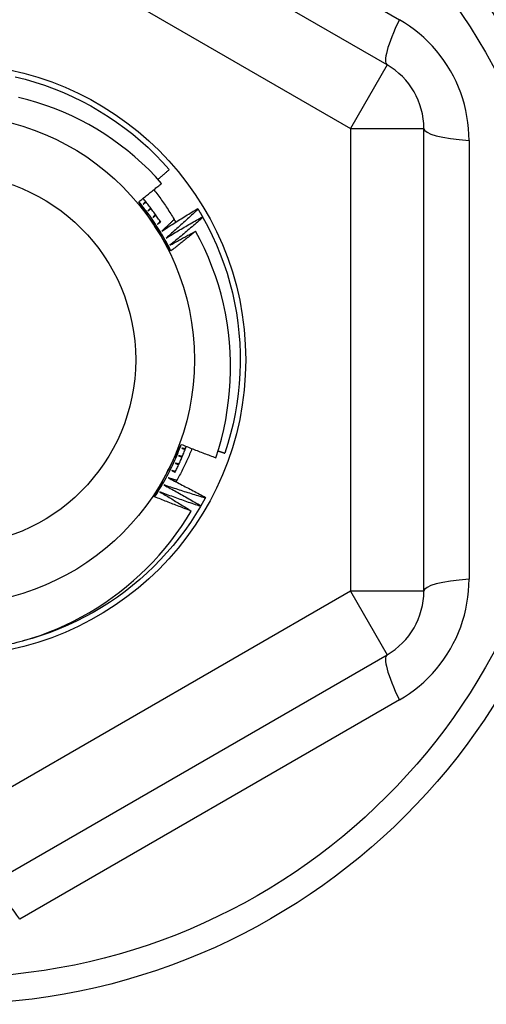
# Model space of a CAD drawing. Header units: inches. Extents: x 24 to 60, y 11.7 to 31.9.
# Tile 33 of 58: x 35.939 to 36.189, y 28.955 to 29.483. Entities that reach past the tile are written whole.
import ezdxf

# ---------------------------------------------------------------- set-up
doc = ezdxf.new("R2010")
doc.units = ezdxf.units.IN
doc.header["$MEASUREMENT"] = 0
doc.layers.add('Visible Edges(ANSI)', color=7, linetype='Continuous', lineweight=25)
doc.layers.add('Visible Tangent Edges(ANSI)', color=7, linetype='Continuous', lineweight=25)

msp = doc.modelspace()

# ---------------------------------------------------------------- linework, layer by layer
at = {"layer": 'Visible Edges(ANSI)'}
for p, q in [((36.13617, 29.45853), (35.9216, 29.58241)), ((36.15585, 29.17668), (36.15585, 29.42444)), ((36.03465, 29.38158), (36.03487, 29.38123)), ((36.03725, 29.37716), (36.03745, 29.37681)), ((36.03886, 29.22686), (36.03866, 29.2265)), ((36.03636, 29.22239), (36.03615, 29.22204)), ((35.9216, 29.0187), (36.13617, 29.14258))]:
    msp.add_line(p, q, dxfattribs=at)
at = {"layer": 'Visible Edges(ANSI)', "flags": 128}
for points in [[(35.93685, 29.45209), (35.94213, 29.45078), (35.94736, 29.44928), (35.95254, 29.4476), (35.95765, 29.44573), (35.9627, 29.4437), (35.96767, 29.44148), (35.97256, 29.43909), (35.97736, 29.43654), (35.98208, 29.43381), (35.98669, 29.43093), (35.9912, 29.42788), (35.9956, 29.42468), (35.99988, 29.42133), (36.00405, 29.41782), (36.00809, 29.41418), (36.012, 29.41039), (36.01578, 29.40648), (36.01941, 29.40243)], [(36.01534, 29.39506), (36.01195, 29.39879), (36.00843, 29.4024), (36.00479, 29.40588), (36.00103, 29.40925), (35.99716, 29.41248), (35.99317, 29.41558), (35.98907, 29.41855), (35.98488, 29.42137), (35.9806, 29.42404), (35.97623, 29.42656), (35.97178, 29.42893), (35.96725, 29.43114), (35.96266, 29.43319), (35.95799, 29.43509), (35.95325, 29.43682), (35.94846, 29.43839), (35.9436, 29.43979), (35.9387, 29.44102)], [(36.01339, 29.39723), (36.01364, 29.39745), (36.01389, 29.39766), (36.01414, 29.39788), (36.0144, 29.39809), (36.01465, 29.39831), (36.0149, 29.39852), (36.01515, 29.39874), (36.0154, 29.39896), (36.01565, 29.39917), (36.01591, 29.39939), (36.01616, 29.3996), (36.01641, 29.39982), (36.01666, 29.40004), (36.01691, 29.40025), (36.01716, 29.40047), (36.01741, 29.40069), (36.01766, 29.4009), (36.01791, 29.40112), (36.01816, 29.40134), (36.01841, 29.40156), (36.01866, 29.40177), (36.01891, 29.40199), (36.01916, 29.40221), (36.01941, 29.40243)], [(36.00309, 29.38524), (36.00361, 29.38564), (36.00412, 29.38605), (36.00464, 29.38645), (36.00515, 29.38686), (36.00566, 29.38727), (36.00617, 29.38767), (36.00669, 29.38808), (36.0072, 29.38849), (36.00771, 29.38889), (36.00822, 29.3893), (36.00873, 29.38971), (36.00924, 29.39012), (36.00975, 29.39053), (36.01026, 29.39094), (36.01077, 29.39135), (36.01128, 29.39176), (36.01179, 29.39217), (36.0123, 29.39258), (36.0128, 29.39299), (36.01331, 29.39341), (36.01382, 29.39382), (36.01432, 29.39423), (36.01483, 29.39465), (36.01534, 29.39506)], [(36.01114, 29.39164), (36.01168, 29.39095), (36.01221, 29.39026), (36.01274, 29.38956), (36.01327, 29.38887), (36.01379, 29.38816), (36.01431, 29.38746), (36.01483, 29.38675), (36.01533, 29.38604), (36.01584, 29.38532), (36.01634, 29.38461), (36.01684, 29.38389), (36.01733, 29.38316), (36.01781, 29.38244), (36.01829, 29.38171), (36.01877, 29.38098), (36.01925, 29.38024), (36.01971, 29.37951), (36.02018, 29.37877), (36.02064, 29.37803), (36.02109, 29.37728), (36.02154, 29.37653), (36.02198, 29.37578), (36.02243, 29.37503), (36.02286, 29.37427)], [(36.02028, 29.35885), (36.01957, 29.35994), (36.01885, 29.36104), (36.01814, 29.36214), (36.01742, 29.36323), (36.01671, 29.36433), (36.01599, 29.36543), (36.01527, 29.36653), (36.01456, 29.36763), (36.01384, 29.36873), (36.01312, 29.36984), (36.01241, 29.37094), (36.01169, 29.37204), (36.01097, 29.37315), (36.01025, 29.37425), (36.00954, 29.37535), (36.00882, 29.37645), (36.0081, 29.37756), (36.00739, 29.37866), (36.00667, 29.37975), (36.00596, 29.38085), (36.00524, 29.38195), (36.00452, 29.38305), (36.00381, 29.38414), (36.00309, 29.38524)], [(36.02028, 29.35885), (36.01969, 29.36003), (36.0191, 29.3612), (36.01849, 29.36236), (36.01786, 29.36352), (36.01723, 29.36467), (36.01658, 29.36582), (36.01593, 29.36696), (36.01526, 29.36809), (36.01458, 29.36922), (36.01389, 29.37034), (36.01319, 29.37145), (36.01248, 29.37256), (36.01175, 29.37366), (36.01102, 29.37475), (36.01028, 29.37583), (36.00952, 29.37691), (36.00875, 29.37798), (36.00798, 29.37904), (36.00719, 29.38009), (36.00639, 29.38114), (36.00558, 29.38218), (36.00476, 29.38321), (36.00393, 29.38423), (36.00309, 29.38524)], [(36.01483, 29.37425), (36.01447, 29.37481), (36.0141, 29.37536), (36.01373, 29.37591), (36.01336, 29.37646), (36.01299, 29.37701), (36.01261, 29.37755), (36.01223, 29.3781), (36.01185, 29.37864), (36.01146, 29.37918), (36.01108, 29.37971), (36.01068, 29.38025), (36.01029, 29.38078), (36.0099, 29.38132), (36.0095, 29.38185), (36.0091, 29.38237), (36.00869, 29.3829), (36.00829, 29.38342), (36.00788, 29.38395), (36.00747, 29.38447), (36.00705, 29.38498), (36.00664, 29.3855), (36.00622, 29.38601), (36.0058, 29.38653), (36.00537, 29.38704)], [(36.00671, 29.38541), (36.00666, 29.38534), (36.0066, 29.38528), (36.00655, 29.38521), (36.0065, 29.38515), (36.00645, 29.38508), (36.00639, 29.38502), (36.00634, 29.38495), (36.00629, 29.38489), (36.00623, 29.38483), (36.00618, 29.38476), (36.00613, 29.3847), (36.00607, 29.38463), (36.00602, 29.38457), (36.00597, 29.3845), (36.00591, 29.38444), (36.00586, 29.38437), (36.00581, 29.38431), (36.00575, 29.38424), (36.0057, 29.38418), (36.00565, 29.38411), (36.0056, 29.38405), (36.00554, 29.38398), (36.00549, 29.38392), (36.00544, 29.38385)], [(36.00544, 29.38385), (36.0055, 29.38391), (36.00556, 29.38396), (36.00562, 29.38401), (36.00569, 29.38407), (36.00575, 29.38412), (36.00581, 29.38417), (36.00587, 29.38423), (36.00593, 29.38428), (36.006, 29.38433), (36.00606, 29.38439), (36.00612, 29.38444), (36.00618, 29.38449), (36.00625, 29.38455), (36.00631, 29.3846), (36.00637, 29.38465), (36.00643, 29.38471), (36.0065, 29.38476), (36.00656, 29.38481), (36.00662, 29.38487), (36.00668, 29.38492), (36.00675, 29.38497), (36.00681, 29.38503), (36.00687, 29.38508), (36.00693, 29.38513)], [(36.00945, 29.38191), (36.00939, 29.38185), (36.00934, 29.38179), (36.00928, 29.38172), (36.00923, 29.38166), (36.00917, 29.3816), (36.00912, 29.38154), (36.00906, 29.38147), (36.00901, 29.38141), (36.00895, 29.38135), (36.0089, 29.38128), (36.00884, 29.38122), (36.00878, 29.38116), (36.00873, 29.38109), (36.00867, 29.38103), (36.00862, 29.38097), (36.00856, 29.38091), (36.00851, 29.38084), (36.00845, 29.38078), (36.0084, 29.38072), (36.00834, 29.38065), (36.00829, 29.38059), (36.00823, 29.38053), (36.00818, 29.38046), (36.00812, 29.3804)], [(36.00812, 29.3804), (36.00819, 29.38045), (36.00825, 29.3805), (36.00831, 29.38056), (36.00838, 29.38061), (36.00844, 29.38066), (36.00851, 29.38071), (36.00857, 29.38076), (36.00863, 29.38081), (36.0087, 29.38086), (36.00876, 29.38091), (36.00883, 29.38097), (36.00889, 29.38102), (36.00895, 29.38107), (36.00902, 29.38112), (36.00908, 29.38117), (36.00915, 29.38122), (36.00921, 29.38127), (36.00928, 29.38132), (36.00934, 29.38137), (36.0094, 29.38143), (36.00947, 29.38148), (36.00953, 29.38153), (36.0096, 29.38158), (36.00966, 29.38163)], [(36.01207, 29.37833), (36.01201, 29.37827), (36.01195, 29.37821), (36.01189, 29.37815), (36.01184, 29.37809), (36.01178, 29.37802), (36.01172, 29.37796), (36.01167, 29.3779), (36.01161, 29.37784), (36.01155, 29.37778), (36.01149, 29.37772), (36.01144, 29.37766), (36.01138, 29.3776), (36.01132, 29.37753), (36.01127, 29.37747), (36.01121, 29.37741), (36.01115, 29.37735), (36.01109, 29.37729), (36.01104, 29.37723), (36.01098, 29.37717), (36.01092, 29.37711), (36.01086, 29.37705), (36.01081, 29.37699), (36.01075, 29.37692), (36.01069, 29.37686)], [(36.01069, 29.37686), (36.01076, 29.37691), (36.01082, 29.37696), (36.01089, 29.37701), (36.01095, 29.37706), (36.01102, 29.37711), (36.01109, 29.37716), (36.01115, 29.37721), (36.01122, 29.37726), (36.01128, 29.3773), (36.01135, 29.37735), (36.01142, 29.3774), (36.01148, 29.37745), (36.01155, 29.3775), (36.01161, 29.37755), (36.01168, 29.3776), (36.01174, 29.37765), (36.01181, 29.3777), (36.01188, 29.37775), (36.01194, 29.37779), (36.01201, 29.37784), (36.01207, 29.37789), (36.01214, 29.37794), (36.01221, 29.37799), (36.01227, 29.37804)], [(36.01548, 29.36954), (36.01627, 29.37005), (36.01706, 29.37057), (36.01785, 29.37108), (36.01865, 29.37159), (36.01944, 29.3721), (36.02023, 29.3726), (36.02103, 29.37311), (36.02183, 29.37362), (36.02262, 29.37412), (36.02342, 29.37463), (36.02422, 29.37513), (36.02502, 29.37563), (36.02582, 29.37613), (36.02662, 29.37663), (36.02742, 29.37713), (36.02822, 29.37763), (36.02902, 29.37813), (36.02982, 29.37862), (36.03063, 29.37912), (36.03143, 29.37961), (36.03223, 29.3801), (36.03304, 29.3806), (36.03385, 29.38109), (36.03465, 29.38158)], [(36.03487, 29.38123), (36.03416, 29.38057), (36.03345, 29.37992), (36.03274, 29.37927), (36.03204, 29.37861), (36.03133, 29.37796), (36.03062, 29.37731), (36.0299, 29.37667), (36.02919, 29.37602), (36.02848, 29.37537), (36.02777, 29.37472), (36.02705, 29.37408), (36.02634, 29.37343), (36.02562, 29.37279), (36.0249, 29.37215), (36.02418, 29.3715), (36.02347, 29.37086), (36.02275, 29.37022), (36.02203, 29.36958), (36.0213, 29.36895), (36.02058, 29.36831), (36.01986, 29.36767), (36.01914, 29.36704), (36.01841, 29.3664), (36.01769, 29.36577)], [(36.01769, 29.36577), (36.01849, 29.36625), (36.0193, 29.36674), (36.02011, 29.36722), (36.02092, 29.36771), (36.02173, 29.36819), (36.02254, 29.36867), (36.02335, 29.36915), (36.02417, 29.36963), (36.02498, 29.37011), (36.02579, 29.37059), (36.02661, 29.37106), (36.02742, 29.37154), (36.02824, 29.37201), (36.02905, 29.37249), (36.02987, 29.37296), (36.03069, 29.37343), (36.0315, 29.3739), (36.03232, 29.37437), (36.03314, 29.37484), (36.03396, 29.3753), (36.03478, 29.37577), (36.0356, 29.37624), (36.03642, 29.3767), (36.03725, 29.37716)], [(36.03487, 29.38123), (36.03497, 29.38106), (36.03507, 29.38089), (36.03517, 29.38072), (36.03527, 29.38055), (36.03537, 29.38039), (36.03547, 29.38022), (36.03557, 29.38005), (36.03567, 29.37988), (36.03577, 29.37971), (36.03587, 29.37954), (36.03597, 29.37937), (36.03607, 29.3792), (36.03617, 29.37903), (36.03627, 29.37887), (36.03637, 29.3787), (36.03647, 29.37853), (36.03657, 29.37836), (36.03666, 29.37819), (36.03676, 29.37802), (36.03686, 29.37785), (36.03696, 29.37768), (36.03705, 29.3775), (36.03715, 29.37733), (36.03725, 29.37716)], [(36.01457, 29.37466), (36.01451, 29.3746), (36.01445, 29.37454), (36.01439, 29.37448), (36.01433, 29.37443), (36.01427, 29.37437), (36.01421, 29.37431), (36.01415, 29.37425), (36.01409, 29.37419), (36.01403, 29.37413), (36.01397, 29.37407), (36.01392, 29.37401), (36.01386, 29.37395), (36.0138, 29.37389), (36.01374, 29.37383), (36.01368, 29.37377), (36.01362, 29.37371), (36.01356, 29.37366), (36.0135, 29.3736), (36.01344, 29.37354), (36.01338, 29.37348), (36.01332, 29.37342), (36.01326, 29.37336), (36.0132, 29.3733), (36.01314, 29.37324)], [(36.01314, 29.37324), (36.01321, 29.37329), (36.01328, 29.37334), (36.01335, 29.37338), (36.01341, 29.37343), (36.01348, 29.37348), (36.01355, 29.37352), (36.01362, 29.37357), (36.01368, 29.37362), (36.01375, 29.37366), (36.01382, 29.37371), (36.01389, 29.37376), (36.01395, 29.3738), (36.01402, 29.37385), (36.01409, 29.3739), (36.01415, 29.37394), (36.01422, 29.37399), (36.01429, 29.37404), (36.01436, 29.37408), (36.01442, 29.37413), (36.01449, 29.37418), (36.01456, 29.37422), (36.01463, 29.37427), (36.01469, 29.37432), (36.01476, 29.37437)], [(36.02202, 29.37572), (36.02175, 29.37546), (36.02148, 29.3752), (36.02121, 29.37494), (36.02094, 29.37468), (36.02066, 29.37443), (36.02039, 29.37417), (36.02012, 29.37391), (36.01985, 29.37365), (36.01958, 29.37339), (36.0193, 29.37314), (36.01903, 29.37288), (36.01876, 29.37262), (36.01849, 29.37236), (36.01821, 29.37211), (36.01794, 29.37185), (36.01767, 29.37159), (36.01739, 29.37134), (36.01712, 29.37108), (36.01685, 29.37082), (36.01657, 29.37057), (36.0163, 29.37031), (36.01602, 29.37005), (36.01575, 29.3698), (36.01548, 29.36954)], [(36.03745, 29.37681), (36.03672, 29.37618), (36.03599, 29.37555), (36.03526, 29.37492), (36.03453, 29.37429), (36.0338, 29.37366), (36.03307, 29.37304), (36.03234, 29.37241), (36.03161, 29.37179), (36.03087, 29.37116), (36.03014, 29.37054), (36.0294, 29.36992), (36.02867, 29.3693), (36.02793, 29.36868), (36.02719, 29.36806), (36.02645, 29.36744), (36.02571, 29.36682), (36.02497, 29.36621), (36.02423, 29.36559), (36.02349, 29.36498), (36.02275, 29.36437), (36.022, 29.36375), (36.02126, 29.36314), (36.02051, 29.36253), (36.01977, 29.36192)], [(36.03745, 29.37681), (36.04003, 29.37202), (36.04245, 29.36714), (36.04469, 29.36218), (36.04676, 29.35715), (36.04865, 29.35205), (36.05036, 29.34688), (36.05189, 29.34166), (36.05324, 29.33639), (36.0544, 29.33107), (36.05538, 29.32572), (36.05616, 29.32033), (36.05676, 29.31492), (36.05717, 29.3095), (36.05739, 29.30406), (36.05741, 29.29862), (36.05725, 29.29318), (36.0569, 29.28775), (36.05635, 29.28233), (36.05562, 29.27694), (36.0547, 29.27158), (36.05359, 29.26625), (36.0523, 29.26096), (36.05082, 29.25572), (36.04916, 29.25054)], [(36.01977, 29.36192), (36.02034, 29.36224), (36.0209, 29.36255), (36.02147, 29.36287), (36.02204, 29.36318), (36.02261, 29.3635), (36.02318, 29.36381), (36.02375, 29.36413), (36.02431, 29.36444), (36.02488, 29.36475), (36.02545, 29.36507), (36.02602, 29.36538), (36.02659, 29.36569), (36.02716, 29.366), (36.02774, 29.36631), (36.02831, 29.36662), (36.02888, 29.36693), (36.02945, 29.36724), (36.03002, 29.36755), (36.03059, 29.36786), (36.03117, 29.36816), (36.03174, 29.36847), (36.03231, 29.36878), (36.03289, 29.36908), (36.03346, 29.36939)], [(36.03346, 29.36939), (36.03292, 29.36894), (36.03237, 29.3685), (36.03183, 29.36806), (36.03128, 29.36761), (36.03073, 29.36717), (36.03019, 29.36673), (36.02964, 29.36628), (36.02909, 29.36584), (36.02855, 29.3654), (36.028, 29.36496), (36.02745, 29.36452), (36.0269, 29.36408), (36.02635, 29.36364), (36.0258, 29.3632), (36.02525, 29.36277), (36.0247, 29.36233), (36.02415, 29.36189), (36.0236, 29.36146), (36.02305, 29.36102), (36.02249, 29.36058), (36.02194, 29.36015), (36.02139, 29.35972), (36.02084, 29.35928), (36.02028, 29.35885)], [(36.04431, 29.24815), (36.0459, 29.25312), (36.04732, 29.25815), (36.04857, 29.26324), (36.04964, 29.26836), (36.05053, 29.27351), (36.05124, 29.27869), (36.05178, 29.28388), (36.05213, 29.28908), (36.0523, 29.29429), (36.05229, 29.2995), (36.0521, 29.30472), (36.05173, 29.30993), (36.05118, 29.31512), (36.05044, 29.32031), (36.04953, 29.32546), (36.04843, 29.33057), (36.04716, 29.33564), (36.04572, 29.34065), (36.0441, 29.34561), (36.04231, 29.3505), (36.04035, 29.35533), (36.03822, 29.36009), (36.03592, 29.36478), (36.03346, 29.36939)], [(36.01158, 29.22719), (36.01217, 29.22836), (36.01276, 29.22953), (36.01336, 29.23069), (36.01395, 29.23186), (36.01454, 29.23303), (36.01514, 29.2342), (36.01573, 29.23537), (36.01633, 29.23654), (36.01692, 29.23771), (36.01752, 29.23888), (36.01811, 29.24006), (36.01871, 29.24123), (36.01931, 29.24241), (36.01991, 29.24358), (36.0205, 29.24475), (36.0211, 29.24592), (36.02169, 29.24709), (36.02229, 29.24826), (36.02288, 29.24943), (36.02347, 29.2506), (36.02407, 29.25177), (36.02466, 29.25294), (36.02525, 29.25411), (36.02584, 29.25527)], [(36.01158, 29.22719), (36.01231, 29.22829), (36.01302, 29.22939), (36.01373, 29.2305), (36.01442, 29.23162), (36.0151, 29.23275), (36.01577, 29.23388), (36.01643, 29.23502), (36.01708, 29.23616), (36.01771, 29.23731), (36.01834, 29.23847), (36.01895, 29.23964), (36.01955, 29.24081), (36.02014, 29.24198), (36.02072, 29.24316), (36.02129, 29.24435), (36.02184, 29.24554), (36.02238, 29.24674), (36.02291, 29.24795), (36.02343, 29.24915), (36.02394, 29.25037), (36.02443, 29.25159), (36.02492, 29.25281), (36.02539, 29.25404), (36.02584, 29.25527)], [(36.02253, 29.24027), (36.02281, 29.24084), (36.02309, 29.24141), (36.02337, 29.24198), (36.02364, 29.24255), (36.02391, 29.24312), (36.02418, 29.24369), (36.02444, 29.24426), (36.02471, 29.24484), (36.02497, 29.24542), (36.02522, 29.24599), (36.02548, 29.24657), (36.02573, 29.24715), (36.02598, 29.24773), (36.02623, 29.24831), (36.02647, 29.2489), (36.02671, 29.24948), (36.02695, 29.25007), (36.02718, 29.25065), (36.02742, 29.25124), (36.02765, 29.25183), (36.02787, 29.25242), (36.0281, 29.25301), (36.02832, 29.25361), (36.02854, 29.2542)], [(36.03159, 29.25299), (36.03128, 29.25223), (36.03097, 29.25147), (36.03065, 29.25071), (36.03033, 29.24995), (36.03001, 29.2492), (36.02968, 29.24845), (36.02934, 29.24769), (36.029, 29.24694), (36.02866, 29.2462), (36.02831, 29.24545), (36.02796, 29.24471), (36.0276, 29.24396), (36.02724, 29.24322), (36.02687, 29.24249), (36.0265, 29.24175), (36.02613, 29.24101), (36.02575, 29.24028), (36.02536, 29.23955), (36.02498, 29.23883), (36.02458, 29.2381), (36.02419, 29.23738), (36.02378, 29.23666), (36.02338, 29.23594), (36.02297, 29.23522)], [(36.02584, 29.25527), (36.02661, 29.25497), (36.02738, 29.25466), (36.02814, 29.25436), (36.02891, 29.25405), (36.02968, 29.25375), (36.03044, 29.25344), (36.03121, 29.25314), (36.03198, 29.25284), (36.03275, 29.25254), (36.03352, 29.25224), (36.03428, 29.25194), (36.03505, 29.25165), (36.03582, 29.25135), (36.03659, 29.25105), (36.03736, 29.25076), (36.03813, 29.25047), (36.0389, 29.25017), (36.03968, 29.24988), (36.04045, 29.24959), (36.04122, 29.2493), (36.04199, 29.24901), (36.04276, 29.24872), (36.04354, 29.24843), (36.04431, 29.24815)], [(36.02608, 29.25323), (36.02615, 29.25321), (36.02623, 29.25318), (36.02631, 29.25315), (36.02639, 29.25312), (36.02646, 29.2531), (36.02654, 29.25307), (36.02662, 29.25304), (36.0267, 29.25302), (36.02677, 29.25299), (36.02685, 29.25296), (36.02693, 29.25294), (36.02701, 29.25291), (36.02708, 29.25288), (36.02716, 29.25285), (36.02724, 29.25283), (36.02731, 29.2528), (36.02739, 29.25277), (36.02747, 29.25275), (36.02755, 29.25272), (36.02762, 29.25269), (36.0277, 29.25267), (36.02778, 29.25264), (36.02786, 29.25261), (36.02793, 29.25258)], [(36.02806, 29.25292), (36.02798, 29.25293), (36.02789, 29.25294), (36.02781, 29.25296), (36.02773, 29.25297), (36.02765, 29.25298), (36.02756, 29.25299), (36.02748, 29.25301), (36.0274, 29.25302), (36.02732, 29.25303), (36.02723, 29.25305), (36.02715, 29.25306), (36.02707, 29.25307), (36.02698, 29.25309), (36.0269, 29.2531), (36.02682, 29.25311), (36.02674, 29.25313), (36.02665, 29.25314), (36.02657, 29.25315), (36.02649, 29.25317), (36.02641, 29.25318), (36.02632, 29.25319), (36.02624, 29.25321), (36.02616, 29.25322), (36.02608, 29.25323)], [(36.04549, 29.25179), (36.04565, 29.25173), (36.0458, 29.25168), (36.04595, 29.25163), (36.0461, 29.25158), (36.04626, 29.25153), (36.04641, 29.25147), (36.04656, 29.25142), (36.04672, 29.25137), (36.04687, 29.25132), (36.04702, 29.25127), (36.04717, 29.25121), (36.04733, 29.25116), (36.04748, 29.25111), (36.04763, 29.25106), (36.04779, 29.25101), (36.04794, 29.25095), (36.04809, 29.2509), (36.04825, 29.25085), (36.0484, 29.2508), (36.04855, 29.25075), (36.0487, 29.2507), (36.04886, 29.25064), (36.04901, 29.25059), (36.04916, 29.25054)], [(36.02269, 29.24517), (36.02277, 29.24513), (36.02284, 29.2451), (36.02292, 29.24507), (36.02299, 29.24504), (36.02307, 29.24501), (36.02315, 29.24497), (36.02322, 29.24494), (36.0233, 29.24491), (36.02337, 29.24488), (36.02345, 29.24485), (36.02352, 29.24481), (36.0236, 29.24478), (36.02367, 29.24475), (36.02375, 29.24472), (36.02383, 29.24469), (36.0239, 29.24465), (36.02398, 29.24462), (36.02405, 29.24459), (36.02413, 29.24456), (36.0242, 29.24453), (36.02428, 29.24449), (36.02435, 29.24446), (36.02443, 29.24443), (36.02451, 29.2444)], [(36.02465, 29.24472), (36.02457, 29.24474), (36.02449, 29.24476), (36.02441, 29.24478), (36.02433, 29.24479), (36.02424, 29.24481), (36.02416, 29.24483), (36.02408, 29.24485), (36.024, 29.24487), (36.02392, 29.24489), (36.02384, 29.24491), (36.02375, 29.24492), (36.02367, 29.24494), (36.02359, 29.24496), (36.02351, 29.24498), (36.02343, 29.245), (36.02335, 29.24502), (36.02326, 29.24504), (36.02318, 29.24505), (36.0231, 29.24507), (36.02302, 29.24509), (36.02294, 29.24511), (36.02286, 29.24513), (36.02277, 29.24515), (36.02269, 29.24517)], [(36.02445, 29.24917), (36.02453, 29.24914), (36.0246, 29.24911), (36.02468, 29.24908), (36.02476, 29.24905), (36.02483, 29.24902), (36.02491, 29.24899), (36.02499, 29.24897), (36.02506, 29.24894), (36.02514, 29.24891), (36.02522, 29.24888), (36.02529, 29.24885), (36.02537, 29.24882), (36.02545, 29.24879), (36.02552, 29.24876), (36.0256, 29.24873), (36.02568, 29.2487), (36.02575, 29.24867), (36.02583, 29.24864), (36.0259, 29.24861), (36.02598, 29.24858), (36.02606, 29.24855), (36.02613, 29.24852), (36.02621, 29.24849), (36.02629, 29.24846)], [(36.02642, 29.24879), (36.02634, 29.24881), (36.02626, 29.24882), (36.02618, 29.24884), (36.0261, 29.24885), (36.02601, 29.24887), (36.02593, 29.24888), (36.02585, 29.2489), (36.02577, 29.24892), (36.02568, 29.24893), (36.0256, 29.24895), (36.02552, 29.24896), (36.02544, 29.24898), (36.02535, 29.249), (36.02527, 29.24901), (36.02519, 29.24903), (36.02511, 29.24904), (36.02503, 29.24906), (36.02494, 29.24908), (36.02486, 29.24909), (36.02478, 29.24911), (36.0247, 29.24912), (36.02461, 29.24914), (36.02453, 29.24916), (36.02445, 29.24917)], [(36.0208, 29.24122), (36.02088, 29.24119), (36.02095, 29.24115), (36.02103, 29.24112), (36.0211, 29.24108), (36.02118, 29.24105), (36.02125, 29.24101), (36.02133, 29.24098), (36.0214, 29.24095), (36.02147, 29.24091), (36.02155, 29.24088), (36.02162, 29.24084), (36.0217, 29.24081), (36.02177, 29.24077), (36.02185, 29.24074), (36.02192, 29.2407), (36.022, 29.24067), (36.02207, 29.24063), (36.02214, 29.2406), (36.02222, 29.24057), (36.02229, 29.24053), (36.02237, 29.2405), (36.02244, 29.24046), (36.02252, 29.24043), (36.02259, 29.24039)], [(36.02275, 29.24071), (36.02267, 29.24073), (36.02259, 29.24075), (36.02251, 29.24077), (36.02242, 29.2408), (36.02234, 29.24082), (36.02226, 29.24084), (36.02218, 29.24086), (36.0221, 29.24088), (36.02202, 29.2409), (36.02194, 29.24092), (36.02186, 29.24094), (36.02178, 29.24097), (36.0217, 29.24099), (36.02161, 29.24101), (36.02153, 29.24103), (36.02145, 29.24105), (36.02137, 29.24107), (36.02129, 29.24109), (36.02121, 29.24111), (36.02113, 29.24114), (36.02105, 29.24116), (36.02097, 29.24118), (36.02089, 29.2412), (36.0208, 29.24122)], [(36.01879, 29.23734), (36.01963, 29.23692), (36.02047, 29.23649), (36.02131, 29.23606), (36.02215, 29.23564), (36.02299, 29.23521), (36.02383, 29.23478), (36.02467, 29.23435), (36.02551, 29.23392), (36.02635, 29.23348), (36.02719, 29.23305), (36.02802, 29.23261), (36.02886, 29.23218), (36.0297, 29.23174), (36.03053, 29.2313), (36.03137, 29.23086), (36.0322, 29.23042), (36.03303, 29.22998), (36.03387, 29.22954), (36.0347, 29.2291), (36.03553, 29.22865), (36.03636, 29.2282), (36.03719, 29.22776), (36.03803, 29.22731), (36.03886, 29.22686)], [(36.0234, 29.23597), (36.02321, 29.23603), (36.02301, 29.23609), (36.02282, 29.23614), (36.02263, 29.2362), (36.02244, 29.23626), (36.02225, 29.23631), (36.02205, 29.23637), (36.02186, 29.23643), (36.02167, 29.23648), (36.02148, 29.23654), (36.02128, 29.2366), (36.02109, 29.23665), (36.0209, 29.23671), (36.02071, 29.23677), (36.02052, 29.23682), (36.02032, 29.23688), (36.02013, 29.23694), (36.01994, 29.237), (36.01975, 29.23705), (36.01956, 29.23711), (36.01936, 29.23717), (36.01917, 29.23723), (36.01898, 29.23728), (36.01879, 29.23734)], [(36.01437, 29.22979), (36.01508, 29.22937), (36.01579, 29.22896), (36.01649, 29.22854), (36.0172, 29.22812), (36.0179, 29.2277), (36.0186, 29.22728), (36.01931, 29.22686), (36.02001, 29.22644), (36.02071, 29.22602), (36.02142, 29.22559), (36.02212, 29.22517), (36.02282, 29.22474), (36.02352, 29.22432), (36.02422, 29.22389), (36.02492, 29.22347), (36.02562, 29.22304), (36.02632, 29.22261), (36.02702, 29.22218), (36.02771, 29.22175), (36.02841, 29.22132), (36.02911, 29.22089), (36.02981, 29.22045), (36.0305, 29.22002), (36.0312, 29.21959)], [(36.03615, 29.22204), (36.03524, 29.22235), (36.03433, 29.22266), (36.03342, 29.22297), (36.03251, 29.22329), (36.0316, 29.2236), (36.03069, 29.22391), (36.02978, 29.22423), (36.02887, 29.22455), (36.02796, 29.22487), (36.02705, 29.22519), (36.02614, 29.22551), (36.02524, 29.22583), (36.02433, 29.22615), (36.02342, 29.22648), (36.02252, 29.2268), (36.02161, 29.22713), (36.0207, 29.22746), (36.0198, 29.22779), (36.01889, 29.22812), (36.01799, 29.22845), (36.01708, 29.22878), (36.01618, 29.22912), (36.01528, 29.22945), (36.01437, 29.22979)], [(36.01664, 29.23353), (36.01747, 29.23308), (36.0183, 29.23262), (36.01912, 29.23217), (36.01995, 29.23171), (36.02078, 29.23126), (36.0216, 29.2308), (36.02243, 29.23034), (36.02325, 29.22988), (36.02407, 29.22942), (36.0249, 29.22896), (36.02572, 29.2285), (36.02654, 29.22804), (36.02736, 29.22757), (36.02818, 29.22711), (36.029, 29.22664), (36.02982, 29.22617), (36.03064, 29.2257), (36.03146, 29.22523), (36.03228, 29.22476), (36.03309, 29.22429), (36.03391, 29.22382), (36.03473, 29.22334), (36.03554, 29.22287), (36.03636, 29.22239)], [(36.03866, 29.2265), (36.03774, 29.22678), (36.03682, 29.22706), (36.0359, 29.22734), (36.03498, 29.22763), (36.03406, 29.22791), (36.03314, 29.22819), (36.03222, 29.22848), (36.0313, 29.22877), (36.03038, 29.22906), (36.02946, 29.22935), (36.02855, 29.22964), (36.02763, 29.22993), (36.02671, 29.23022), (36.02579, 29.23052), (36.02488, 29.23081), (36.02396, 29.23111), (36.02305, 29.23141), (36.02213, 29.23171), (36.02121, 29.23201), (36.0203, 29.23231), (36.01938, 29.23261), (36.01847, 29.23292), (36.01756, 29.23322), (36.01664, 29.23353)], [(36.0312, 29.21959), (36.03038, 29.21989), (36.02956, 29.2202), (36.02873, 29.22051), (36.02791, 29.22082), (36.02709, 29.22113), (36.02627, 29.22144), (36.02545, 29.22175), (36.02464, 29.22206), (36.02382, 29.22238), (36.023, 29.22269), (36.02218, 29.22301), (36.02136, 29.22332), (36.02055, 29.22364), (36.01973, 29.22396), (36.01891, 29.22428), (36.0181, 29.2246), (36.01728, 29.22492), (36.01647, 29.22524), (36.01565, 29.22556), (36.01484, 29.22589), (36.01402, 29.22621), (36.01321, 29.22654), (36.01239, 29.22686), (36.01158, 29.22719)], [(36.03866, 29.2265), (36.03857, 29.22633), (36.03847, 29.22616), (36.03838, 29.22598), (36.03829, 29.22581), (36.03819, 29.22564), (36.0381, 29.22547), (36.038, 29.2253), (36.03791, 29.22512), (36.03781, 29.22495), (36.03772, 29.22478), (36.03762, 29.22461), (36.03752, 29.22444), (36.03743, 29.22427), (36.03733, 29.2241), (36.03723, 29.22393), (36.03714, 29.22375), (36.03704, 29.22358), (36.03694, 29.22341), (36.03685, 29.22324), (36.03675, 29.22307), (36.03665, 29.2229), (36.03655, 29.22273), (36.03645, 29.22256), (36.03636, 29.22239)], [(36.03615, 29.22204), (36.0335, 29.21768), (36.03071, 29.2134), (36.02778, 29.20922), (36.02472, 29.20514), (36.02152, 29.20116), (36.01819, 29.19729), (36.01474, 29.19353), (36.01117, 29.18989), (36.00748, 29.18636), (36.00367, 29.18296), (35.99976, 29.17968), (35.99574, 29.17654), (35.99162, 29.17353), (35.9874, 29.17065), (35.9831, 29.16792), (35.9787, 29.16532), (35.97422, 29.16288), (35.96966, 29.16058), (35.96503, 29.15843), (35.96034, 29.15643), (35.95557, 29.1546), (35.95076, 29.15291), (35.94588, 29.15139), (35.94097, 29.15003)], [(35.94097, 29.15003), (35.94562, 29.15144), (35.95022, 29.15299), (35.95477, 29.15469), (35.95926, 29.15653), (35.9637, 29.15851), (35.96807, 29.16063), (35.97238, 29.16289), (35.97662, 29.16528), (35.98078, 29.16781), (35.98487, 29.17047), (35.98886, 29.17326), (35.99276, 29.17616), (35.99656, 29.17919), (36.00027, 29.18233), (36.00387, 29.18558), (36.00736, 29.18895), (36.01075, 29.19243), (36.01403, 29.19601), (36.01719, 29.1997), (36.02024, 29.2035), (36.02317, 29.20739), (36.02598, 29.21137), (36.02866, 29.21544), (36.0312, 29.21959)]]:
    msp.add_lwpolyline(points, dxfattribs=at)
at = {"layer": 'Visible Edges(ANSI)'}
for radius in [0.34516, 0.15846, 0.131]:
    msp.add_circle((35.90191, 29.30056), radius, dxfattribs=at)
for centre, radius, start, end in [((36.11648, 29.42444), 0.03937, 0, 60), ((36.11648, 29.17668), 0.03937, 300, 0), ((35.90191, 29.30056), 0.15551, 279.7938, 284.544)]:
    msp.add_arc(centre, radius, start, end, dxfattribs=at)
at = {"layer": 'Visible Tangent Edges(ANSI)'}
for p, q in [((35.93925, 29.6002), (36.14274, 29.48271)), ((35.90191, 29.54832), (36.11648, 29.42444)), ((36.13617, 29.45853), (36.11648, 29.42444)), ((36.11648, 29.42444), (36.11648, 29.17668)), ((36.11648, 29.42444), (36.15585, 29.42444)), ((36.18008, 29.41804), (36.18008, 29.18307)), ((36.11648, 29.17668), (35.90191, 29.05279)), ((36.15585, 29.17668), (36.11648, 29.17668)), ((36.11648, 29.17668), (36.13617, 29.14258)), ((36.14274, 29.1184), (35.93925, 29.00091))]:
    msp.add_line(p, q, dxfattribs=at)
at = {"layer": 'Visible Tangent Edges(ANSI)', "flags": 128}
for points in [[(36.18008, 29.41804), (36.18001, 29.42126), (36.1798, 29.42448), (36.17945, 29.4277), (36.17896, 29.43091), (36.17833, 29.4341), (36.17756, 29.43727), (36.17665, 29.44041), (36.17561, 29.4435), (36.17443, 29.44654), (36.17311, 29.44954), (36.17166, 29.45247), (36.17009, 29.45535), (36.16839, 29.45815), (36.16657, 29.46088), (36.16464, 29.46352), (36.16259, 29.46606), (36.16044, 29.46852), (36.15818, 29.47088), (36.15581, 29.47314), (36.15335, 29.47529), (36.15081, 29.47733), (36.14819, 29.47925), (36.1455, 29.48104), (36.14274, 29.48271)], [(36.14274, 29.1184), (36.14549, 29.12007), (36.14818, 29.12186), (36.15079, 29.12377), (36.15333, 29.12581), (36.15578, 29.12795), (36.15814, 29.1302), (36.1604, 29.13255), (36.16256, 29.135), (36.1646, 29.13755), (36.16654, 29.14018), (36.16836, 29.1429), (36.17006, 29.14571), (36.17163, 29.14858), (36.17308, 29.15152), (36.1744, 29.15451), (36.17559, 29.15756), (36.17664, 29.16065), (36.17755, 29.16379), (36.17832, 29.16696), (36.17896, 29.17017), (36.17945, 29.17339), (36.1798, 29.17662), (36.18001, 29.17985), (36.18008, 29.18307)]]:
    msp.add_lwpolyline(points, dxfattribs=at)
at = {"layer": 'Visible Tangent Edges(ANSI)'}
for radius in [0.33084, 0.0995]:
    msp.add_circle((35.90191, 29.30056), radius, dxfattribs=at)
for centre, major_axis, start_param, end_param in [((36.15585, 29.49263), (-0.01969, -0.0341), 5.107073, 6.283185), ((36.19522, 29.42444), (-0.03937, 0), 0, 1.176113), ((36.19522, 29.17668), (-0.03937, 0), 5.107073, 6.283185), ((36.15585, 29.10848), (-0.01969, 0.0341), 0, 1.176113), ((35.94128, 28.9846), (-0.01969, 0.0341), 5.107073, 6.283185)]:
    msp.add_ellipse(centre, major_axis=major_axis, ratio=0.175929, start_param=start_param, end_param=end_param, dxfattribs=at)

doc.saveas('drawing.dxf')
